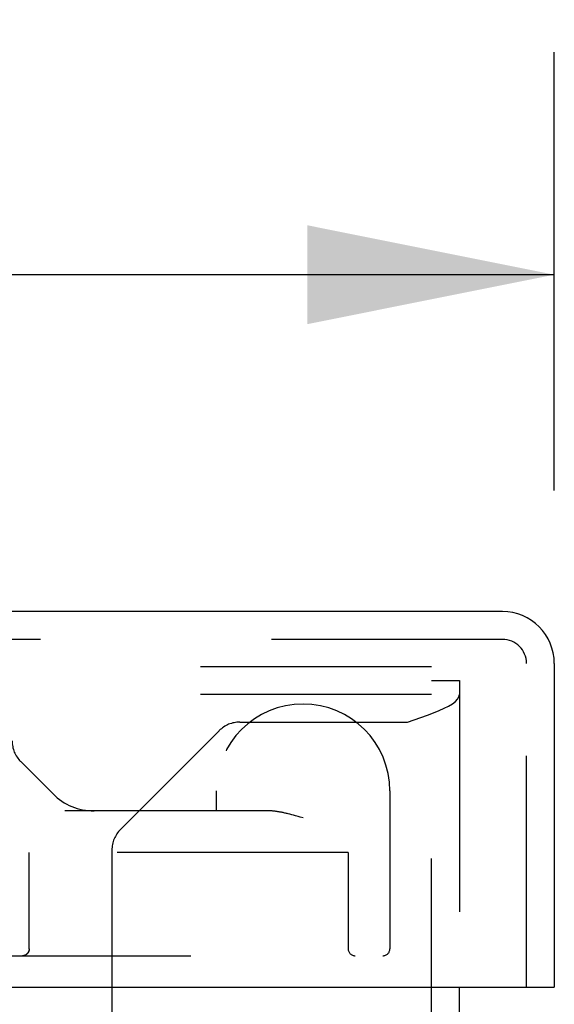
# Model space of a CAD drawing. Header units: inches. Extents: x 0 to 90.7, y 0 to 58.7.
# Tile 8 of 14: x 40.1 to 41.3, y 12.8 to 14.9. Entities that reach past the tile are written whole.
import ezdxf

# ---------------------------------------------------------------- set-up
doc = ezdxf.new("R2010")
doc.units = ezdxf.units.IN
doc.header["$LTSCALE"] = 4.986667
doc.header["$MEASUREMENT"] = 0
doc.linetypes.add('HIDDEN', pattern=[0.2, 0.1, -0.1])
doc.layers.get('0').update_dxf_attribs({"linetype": 'CONTINUOUS'})
for name, color, linetype in [('DEFAULT_2', 8, 'HIDDEN'), ('DIMENSIONS', 7, 'CONTINUOUS'), ('DOOR_ASSEMBLY', 7, 'CONTINUOUS')]:
    doc.layers.add(name, color=color, linetype=linetype)
doc.styles.get("Standard").update_dxf_attribs({"font": 'arial.ttf'})
doc.dimstyles.new('DIMSTYLE_1', dxfattribs={"dimtxt": 0.4, "dimasz": 0.533333, "dimexe": 0.09, "dimexo": 0.07, "dimgap": 0.0375, "dimtad": 0, "dimtih": 1, "dimtoh": 1, "dimzin": 4, "dimdsep": 46, "dimtxsty": 'Standard', "dimblk": '_FILLED', "dimblk1": '_FILLED', "dimblk2": '_FILLED', "dimcen": 0.09, "dimadec": 3, "dimazin": 1, "dimtfac": 1, "dimtdec": 3, "dimtofl": 0, "dimtmove": 0, "dimatfit": 3, "dimldrblk": '_FILLED', "dimfxl": 0, "dimtolj": 1, "dimtzin": 4, "dimarcsym": 0})

# ---------------------------------------------------------------- blocks, each defined once
blk = doc.blocks.new('_FILLED')
at = {"color": 0, "linetype": 'ByBlock'}
blk.add_solid([(0, 0), (-1, 0.2), (-1, -0.2)], dxfattribs=at)
blk = doc.blocks.new('*D9')
at = {"layer": 'DIMENSIONS', "color": 2, "linetype": 'Continuous'}
for p, q in [((20.9011, 13.8648), (20.9011, 14.8099)), ((41.2761, 13.8648), (41.2761, 14.8099)), ((20.9011, 14.3299), (29.2752, 14.3299)), ((41.2761, 14.3299), (32.902, 14.3299))]:
    blk.add_line(p, q, dxfattribs=at)
at = {"layer": 'DIMENSIONS', "color": 2, "linetype": 'Continuous', "xscale": 0.5333333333, "yscale": 0.5333333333, "zscale": 0.5333333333, "rotation": 180}
blk.add_blockref('_FILLED', (20.9011, 14.3299), dxfattribs=at)
at = {"layer": 'DIMENSIONS', "color": 2, "linetype": 'Continuous', "xscale": 0.5333333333, "yscale": 0.5333333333, "zscale": 0.5333333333}
blk.add_blockref('_FILLED', (41.2761, 14.3299), dxfattribs=at)
at = {"layer": 'DIMENSIONS', "color": 2, "linetype": 'Continuous', "insert": (31.0886, 14.5299), "char_height": 0.4, "width": 3.226766, "attachment_point": 2, "line_spacing_factor": 0.9}
blk.add_mtext('20.38 DOOR', dxfattribs=at)

msp = doc.modelspace()

# ---------------------------------------------------------------- linework, layer by layer
at = {"color": 3, "linetype": 'Continuous'}
msp.add_line((41.0711, 3.5964), (41.0711, 12.7934), dxfattribs=at)
at = {"layer": 'DEFAULT_2', "color": 8, "linetype": 'HIDDEN'}
for p, q in [((41.0111, 13.4844), (21.1311, 13.4844)), ((41.0111, 3.5964), (41.0111, 13.4844)), ((41.0111, 13.4544), (41.0711, 13.4544)), ((41.0711, 13.4544), (41.0711, 12.7934)), ((41.0111, 13.4244), (21.1311, 13.4244)), ((40.5972, 13.3649), (40.9591, 13.3649)), ((40.5526, 13.3464), (40.3396, 13.1333)), ((40.3211, 13.0888), (40.3211, 4.0474))]:
    msp.add_line(p, q, dxfattribs=at)
msp.add_lwpolyline([(40.9591, 13.3649), (40.9737, 13.3698), (40.9881, 13.3748), (41.002, 13.3798), (41.0151, 13.3847), (41.0273, 13.3897), (41.0383, 13.3947), (41.048, 13.3996), (41.0561, 13.4046), (41.0626, 13.4095), (41.0673, 13.4145), (41.0701, 13.4195), (41.0711, 13.4244)], dxfattribs=at)
for centre, start, end in [((40.5972, 13.3019), 90, 135), ((40.3841, 13.0888), 135, 180)]:
    msp.add_arc(centre, 0.063, start, end, dxfattribs=at)
at = {"layer": 'DOOR_ASSEMBLY', "color": 3, "linetype": 'Continuous'}
for p, q in [((41.1641, 13.6034), (21.0131, 13.6034)), ((41.2761, 13.4914), (41.2761, 12.7934)), ((20.9161, 12.7934), (41.2611, 12.7934))]:
    msp.add_line(p, q, dxfattribs=at)
at = {"layer": 'DOOR_ASSEMBLY', "color": 8, "linetype": 'HIDDEN'}
for p, q in [((41.1641, 13.5434), (21.0131, 13.5434)), ((41.2161, 12.7934), (41.2161, 13.4914)), ((40.1241, 13.28), (40.194, 13.21)), ((40.5461, 13.2164), (40.5461, 13.1734)), ((40.9211, 13.2164), (40.9211, 12.8759)), ((40.6601, 13.1734), (40.2194, 13.1734)), ((40.7052, 13.1662), (40.7014, 13.1671)), ((40.7091, 13.1652), (40.7052, 13.1662)), ((40.7131, 13.1641), (40.7091, 13.1652)), ((40.7171, 13.163), (40.7131, 13.1641)), ((40.7232, 13.1613), (40.7171, 13.163)), ((40.7273, 13.1602), (40.7232, 13.1613)), ((40.7336, 13.1584), (40.7273, 13.1602)), ((40.8311, 13.0834), (40.0998, 13.0834)), ((40.1423, 12.8759), (40.1423, 13.0834)), ((40.1425, 12.8759), (40.1425, 13.0834)), ((40.8311, 13.0834), (40.8311, 12.8759)), ((38.9956, 12.8609), (40.9061, 12.8609)), ((40.1287, 12.8609), (40.1282, 12.8609))]:
    msp.add_line(p, q, dxfattribs=at)
at = {"layer": 'DOOR_ASSEMBLY', "color": 7, "linetype": 'Continuous'}
msp.add_line((41.2611, 12.7934), (41.2761, 12.7934), dxfattribs=at)
at = {"layer": 'DOOR_ASSEMBLY', "color": 8, "linetype": 'HIDDEN'}
for points in [[(40.7014, 13.1671), (40.6995, 13.1676), (40.6977, 13.168), (40.6959, 13.1684), (40.6941, 13.1688), (40.6923, 13.1692), (40.6906, 13.1696), (40.6889, 13.17), (40.6872, 13.1703), (40.6855, 13.1706), (40.6839, 13.1709), (40.6823, 13.1712), (40.6808, 13.1715), (40.6792, 13.1717), (40.6777, 13.1719), (40.6763, 13.1722), (40.6748, 13.1724), (40.6734, 13.1725), (40.6721, 13.1727), (40.6707, 13.1728), (40.6694, 13.173), (40.6682, 13.1731), (40.6669, 13.1732), (40.6657, 13.1733), (40.6645, 13.1733), (40.6634, 13.1734), (40.6622, 13.1734), (40.6611, 13.1734), (40.6601, 13.1734)], [(40.1425, 12.8759), (40.1425, 12.8757), (40.1425, 12.8754), (40.1425, 12.8752), (40.1424, 12.8749), (40.1424, 12.8747), (40.1424, 12.8744), (40.1424, 12.8741), (40.1423, 12.8739), (40.1423, 12.8736), (40.1423, 12.8734), (40.1422, 12.8731), (40.1422, 12.8729), (40.1421, 12.8726), (40.1421, 12.8724), (40.142, 12.8721), (40.1419, 12.8719), (40.1419, 12.8716), (40.1418, 12.8714), (40.1417, 12.8711), (40.1416, 12.8708), (40.1416, 12.8706), (40.1415, 12.8703), (40.1414, 12.8701), (40.1413, 12.8698), (40.1412, 12.8696), (40.1411, 12.8693), (40.1409, 12.8691), (40.1408, 12.8688), (40.1407, 12.8686), (40.1406, 12.8683), (40.1404, 12.8681), (40.1403, 12.8678), (40.1401, 12.8676), (40.14, 12.8674), (40.1398, 12.8671), (40.1396, 12.8669), (40.1395, 12.8666), (40.1393, 12.8664), (40.1391, 12.8662), (40.1389, 12.8659), (40.1387, 12.8657), (40.1385, 12.8655), (40.1383, 12.8652), (40.1381, 12.865), (40.1379, 12.8648), (40.1376, 12.8646), (40.1374, 12.8644), (40.1372, 12.8642), (40.1369, 12.864), (40.1367, 12.8638), (40.1364, 12.8636), (40.1362, 12.8634), (40.1359, 12.8632), (40.1356, 12.863), (40.1353, 12.8629), (40.135, 12.8627), (40.1347, 12.8625), (40.1344, 12.8624), (40.1341, 12.8622), (40.1338, 12.8621), (40.1335, 12.8619), (40.1332, 12.8618), (40.1329, 12.8617), (40.1326, 12.8616), (40.1322, 12.8615), (40.1319, 12.8614), (40.1315, 12.8613), (40.1312, 12.8612), (40.1309, 12.8612), (40.1305, 12.8611), (40.1302, 12.861), (40.1298, 12.861), (40.1294, 12.861), (40.1291, 12.8609), (40.1286, 12.8609)], [(40.1423, 12.8759), (40.1423, 12.8757), (40.1423, 12.8754), (40.1423, 12.8752), (40.1422, 12.8749), (40.1422, 12.8747), (40.1422, 12.8744), (40.1422, 12.8741), (40.1421, 12.8739), (40.1421, 12.8736), (40.1421, 12.8734), (40.142, 12.8731), (40.142, 12.8729), (40.1419, 12.8726), (40.1419, 12.8724), (40.1418, 12.8721), (40.1417, 12.8719), (40.1417, 12.8716), (40.1416, 12.8713), (40.1415, 12.8711), (40.1414, 12.8708), (40.1414, 12.8706), (40.1413, 12.8703), (40.1412, 12.8701), (40.1411, 12.8698), (40.141, 12.8696), (40.1409, 12.8693), (40.1407, 12.8691), (40.1406, 12.8688), (40.1405, 12.8686), (40.1404, 12.8683), (40.1402, 12.8681), (40.1401, 12.8678), (40.1399, 12.8676), (40.1398, 12.8673), (40.1396, 12.8671), (40.1394, 12.8669), (40.1393, 12.8666), (40.1391, 12.8664), (40.1389, 12.8662), (40.1387, 12.8659), (40.1385, 12.8657), (40.1383, 12.8655), (40.1381, 12.8652), (40.1379, 12.865), (40.1377, 12.8648), (40.1375, 12.8646), (40.1372, 12.8644), (40.137, 12.8642), (40.1367, 12.864), (40.1365, 12.8638), (40.1362, 12.8636), (40.136, 12.8634), (40.1357, 12.8632), (40.1354, 12.863), (40.1352, 12.8628), (40.1349, 12.8627), (40.1346, 12.8625), (40.1343, 12.8624), (40.134, 12.8622), (40.1337, 12.8621), (40.1334, 12.8619), (40.133, 12.8618), (40.1327, 12.8617), (40.1324, 12.8616), (40.1321, 12.8615), (40.1317, 12.8614), (40.1314, 12.8613), (40.131, 12.8612), (40.1307, 12.8612), (40.1304, 12.8611), (40.13, 12.861), (40.1297, 12.861), (40.1293, 12.861), (40.129, 12.8609)]]:
    msp.add_lwpolyline(points, dxfattribs=at)
at = {"layer": 'DOOR_ASSEMBLY', "color": 3, "linetype": 'Continuous'}
msp.add_arc((41.1641, 13.4914), 0.112, 0, 90, dxfattribs=at)
at = {"layer": 'DOOR_ASSEMBLY', "color": 8, "linetype": 'HIDDEN'}
for centre, radius, start, end in [((41.1641, 13.4914), 0.052, 0, 90), ((40.7336, 13.2164), 0.1875, 0, 180), ((40.1686, 13.3245), 0.063, 180, 225), ((40.2824, 13.2984), 0.125, 225, 270), ((40.8461, 12.8759), 0.015, 180, 270), ((40.9061, 12.8759), 0.015, 270, 360)]:
    msp.add_arc(centre, radius, start, end, dxfattribs=at)

# ---------------------------------------------------------------- dimensions: what is measured, and where the dimension line sits
at = {"layer": 'DIMENSIONS', "color": 2, "linetype": 'Continuous'}
dim = msp.add_linear_dim(base=(41.2760989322, 14.3299343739), p1=(20.9010989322, 14.8799343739), p2=(41.2760989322, 14.8799343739), text='<> DOOR', dimstyle='DIMSTYLE_1', dxfattribs=at)
dim.commit()
dim.dimension.update_dxf_attribs({"geometry": '*D9', "text_midpoint": (31.0885989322, 14.3299343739), "dimtype": 160})

doc.saveas('drawing.dxf')
